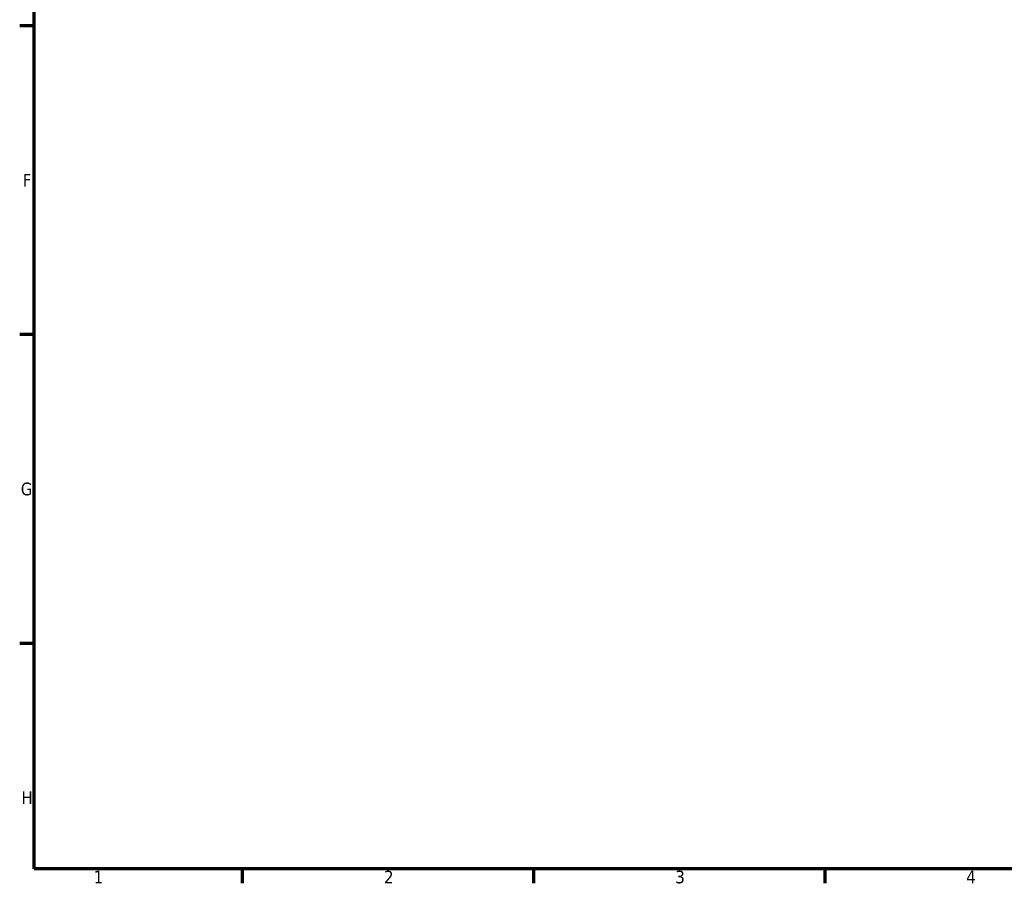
# Model space of a CAD drawing. Header units: millimetres. Extents: x 0 to 902, y -115 to 594.
# Tile 1 of 8: x 17 to 253, y 17 to 224. Entities that reach past the tile are written whole.
import ezdxf

# ---------------------------------------------------------------- set-up
doc = ezdxf.new("R2010")
doc.units = ezdxf.units.MM
doc.layers.add('Border (ANSI)', color=7, linetype='Continuous', lineweight=70)
doc.styles.add('Note Text (ANSI)', font='tahoma.ttf')

# ---------------------------------------------------------------- blocks, each defined once
blk = doc.blocks.new('Borders Default Border')
at = {"layer": 'Border (ANSI)'}
for p, q in [((20, 222.75), (16.55, 222.75)), ((20, 148.5), (16.55, 148.5)), ((20, 74.25), (16.55, 74.25)), ((70.08, 20), (70.08, 16.55)), ((140.17, 20), (140.17, 16.55)), ((210.25, 20), (210.25, 16.55))]:
    blk.add_line(p, q, dxfattribs=at)
at = {"layer": 'Border (ANSI)', "flags": 128}
blk.add_lwpolyline([(20, 20), (20, 574), (821, 574), (821, 20), (20, 20)], dxfattribs=at)
at = {"layer": 'Border (ANSI)', "char_height": 3.05, "attachment_point": 7, "style": 'Note Text (ANSI)'}
for s, insert in [('F', (17.29, 184.1)), ('G', (16.81, 109.79)), ('H', (16.97, 35.6)), ('1', (34.35, 16.55)), ('2', (104.2, 16.55)), ('3', (174.26, 16.49)), ('4', (244.23, 16.55))]:
    blk.add_mtext(s, dxfattribs=dict(at, insert=insert))

msp = doc.modelspace()

# ---------------------------------------------------------------- block references
msp.add_blockref('Borders Default Border', (0, 0))

doc.saveas('drawing.dxf')
